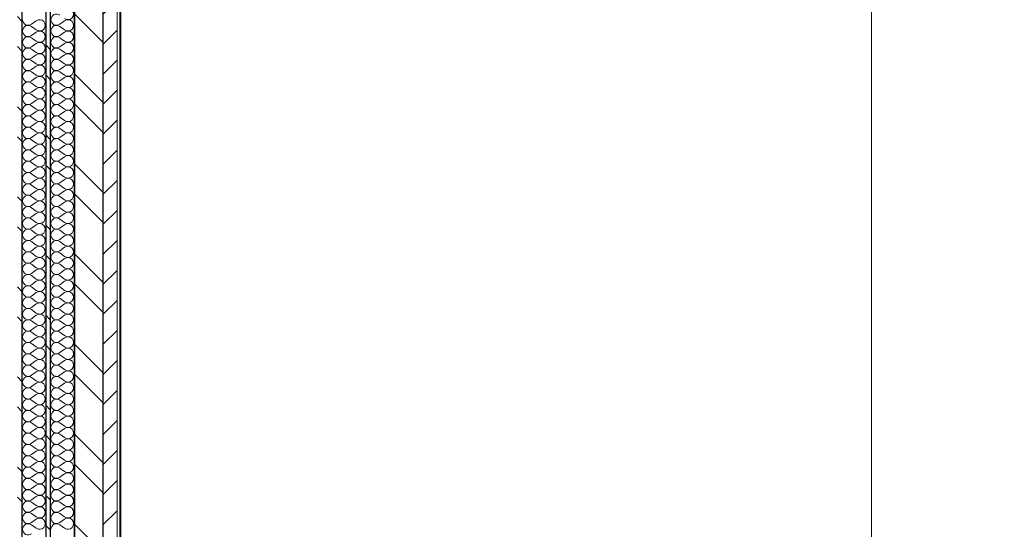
# Model space of a CAD drawing. Header units: millimetres. Extents: x 30792 to 66615, y -300 to 6970.
# Tile 54 of 58: x 63782 to 65521, y 600 to 1500. Entities that reach past the tile are written whole.
import ezdxf

# ---------------------------------------------------------------- set-up
doc = ezdxf.new("R2010")
doc.units = ezdxf.units.MM
doc.header["$MEASUREMENT"] = 0
doc.linetypes.add('Wipeout_Contour', pattern=[1000, 0, -1000])
for name, color, linetype in [('Métal _ Bardage.Charp_Couv_Bard_Métal', 7, 'Continuous'), ('Nouveau_2D - Cotations - 1_100.2D', 7, 'Continuous'), ('Nouveau_Charpente _ Bardage.Charp_Couv_Zinc', 7, 'Continuous')]:
    doc.layers.add(name, color=color, linetype=linetype)
doc.styles.add('STYLE_GENERE_1', font='arial.ttf')
doc.dimstyles.new('STYLE_GENERE__1', dxfattribs={"dimtxt": 500, "dimasz": 237.5, "dimexe": 0.18, "dimexo": 50, "dimgap": 0, "dimtad": 1, "dimlfac": 0.001, "dimzin": 0, "dimdsep": 46, "dimtxsty": 'STYLE_GENERE_1', "dimblk": 'ARROWHEAD_10', "dimblk1": 'ARROWHEAD_10', "dimblk2": 'ARROWHEAD_10', "dimcen": 0.09, "dimclrd": 256, "dimclre": 256, "dimclrt": 256, "dimazin": 0, "dimtfac": 1, "dimtdec": 4, "dimtmove": 0, "dimatfit": 3, "dimfxl": 0, "dimtolj": 1, "dimtzin": 0, "dimarcsym": 0})
pattern_1 = [(315, (0, 0), (79.54951, 79.54951), []), (315, (26.52, 26.52), (79.54951, 79.54951), [])]

# ---------------------------------------------------------------- blocks, each defined once
blk = doc.blocks.new('*X51')
at = {"layer": 'Métal _ Bardage.Charp_Couv_Bard_Métal', "linetype": 'Continuous', "lineweight": 15, "true_color": 0xc1976c}
blk.add_hatch(color=33, dxfattribs=at).paths.add_polyline_path([(63878.282724, 140), (63879.282724, 140), (63879.282724, 6927.6), (63878.282724, 6927.6)])
blk = doc.blocks.new('*X52')
at = {"layer": 'Métal _ Bardage.Charp_Couv_Bard_Métal', "color": 2, "linetype": 'Continuous', "lineweight": 15, "true_color": 0xfee600}
for p, q in [((63861.3, 1498), (63853.3, 1492)), ((63861.3, 1482), (63853.3, 1488)), ((63861.3, 1478), (63853.3, 1472)), ((63861.3, 1462), (63853.3, 1468)), ((63861.3, 1458), (63853.3, 1452)), ((63861.3, 1442), (63853.3, 1448)), ((63861.3, 1438), (63853.3, 1432)), ((63861.3, 1422), (63853.3, 1428)), ((63861.3, 1418), (63853.3, 1412)), ((63861.3, 1402), (63853.3, 1408)), ((63861.3, 1398), (63853.3, 1392)), ((63861.3, 1382), (63853.3, 1388)), ((63861.3, 1378), (63853.3, 1372)), ((63861.3, 1362), (63853.3, 1368)), ((63861.3, 1358), (63853.3, 1352)), ((63861.3, 1342), (63853.3, 1348)), ((63861.3, 1338), (63853.3, 1332)), ((63861.3, 1322), (63853.3, 1328)), ((63861.3, 1318), (63853.3, 1312)), ((63861.3, 1302), (63853.3, 1308)), ((63861.3, 1298), (63853.3, 1292)), ((63861.3, 1282), (63853.3, 1288)), ((63861.3, 1278), (63853.3, 1272)), ((63861.3, 1262), (63853.3, 1268)), ((63861.3, 1258), (63853.3, 1252)), ((63861.3, 1242), (63853.3, 1248)), ((63861.3, 1238), (63853.3, 1232)), ((63861.3, 1222), (63853.3, 1228)), ((63861.3, 1218), (63853.3, 1212)), ((63861.3, 1202), (63853.3, 1208)), ((63861.3, 1198), (63853.3, 1192)), ((63861.3, 1182), (63853.3, 1188)), ((63861.3, 1178), (63853.3, 1172)), ((63861.3, 1162), (63853.3, 1168)), ((63861.3, 1158), (63853.3, 1152)), ((63861.3, 1142), (63853.3, 1148)), ((63861.3, 1138), (63853.3, 1132)), ((63861.3, 1122), (63853.3, 1128)), ((63861.3, 1118), (63853.3, 1112)), ((63861.3, 1102), (63853.3, 1108)), ((63861.3, 1098), (63853.3, 1092)), ((63861.3, 1082), (63853.3, 1088)), ((63861.3, 1078), (63853.3, 1072)), ((63861.3, 1062), (63853.3, 1068)), ((63861.3, 1058), (63853.3, 1052)), ((63861.3, 1042), (63853.3, 1048)), ((63861.3, 1038), (63853.3, 1032)), ((63861.3, 1022), (63853.3, 1028)), ((63861.3, 1018), (63853.3, 1012)), ((63861.3, 1002), (63853.3, 1008)), ((63861.3, 998), (63853.3, 992)), ((63861.3, 982), (63853.3, 988)), ((63861.3, 978), (63853.3, 972)), ((63861.3, 962), (63853.3, 968)), ((63861.3, 958), (63853.3, 952)), ((63861.3, 942), (63853.3, 948)), ((63861.3, 938), (63853.3, 932)), ((63861.3, 922), (63853.3, 928)), ((63861.3, 918), (63853.3, 912)), ((63861.3, 902), (63853.3, 908)), ((63861.3, 898), (63853.3, 892)), ((63861.3, 882), (63853.3, 888)), ((63861.3, 878), (63853.3, 872)), ((63861.3, 862), (63853.3, 868)), ((63861.3, 858), (63853.3, 852)), ((63861.3, 842), (63853.3, 848)), ((63861.3, 838), (63853.3, 832)), ((63861.3, 822), (63853.3, 828)), ((63861.3, 818), (63853.3, 812)), ((63861.3, 802), (63853.3, 808)), ((63861.3, 798), (63853.3, 792)), ((63861.3, 782), (63853.3, 788)), ((63861.3, 778), (63853.3, 772)), ((63861.3, 762), (63853.3, 768)), ((63861.3, 758), (63853.3, 752)), ((63861.3, 742), (63853.3, 748)), ((63861.3, 738), (63853.3, 732)), ((63861.3, 722), (63853.3, 728)), ((63861.3, 718), (63853.3, 712)), ((63861.3, 702), (63853.3, 708)), ((63861.3, 698), (63853.3, 692)), ((63861.3, 682), (63853.3, 688)), ((63861.3, 678), (63853.3, 672)), ((63861.3, 662), (63853.3, 668)), ((63861.3, 658), (63853.3, 652)), ((63861.3, 642), (63853.3, 648)), ((63861.3, 638), (63853.3, 632)), ((63861.3, 622), (63853.3, 628)), ((63861.3, 618), (63853.3, 612)), ((63861.3, 602), (63853.3, 608))]:
    blk.add_line(p, q, dxfattribs=at)
for centre, start, end in [((63867.3, 1510), 233.1301, 126.8699), ((63847.3, 1500), 53.1301, 180), ((63847.3, 1500), 180, 306.8699), ((63867.3, 1490), 233.1301, 126.8699), ((63847.3, 1480), 53.1301, 180), ((63847.3, 1480), 180, 306.8699), ((63867.3, 1470), 233.1301, 126.8699), ((63847.3, 1460), 53.1301, 180), ((63847.3, 1460), 180, 306.8699), ((63847.3, 1440), 53.1301, 180), ((63867.3, 1450), 233.1301, 126.8699), ((63847.3, 1440), 180, 306.8699), ((63847.3, 1420), 53.1301, 180), ((63867.3, 1430), 233.1301, 126.8699), ((63847.3, 1420), 180, 306.8699), ((63847.3, 1400), 53.1301, 180), ((63867.3, 1410), 233.1301, 126.8699), ((63847.3, 1400), 180, 306.8699), ((63867.3, 1390), 233.1301, 126.8699), ((63847.3, 1380), 53.1301, 180), ((63847.3, 1380), 180, 306.8699), ((63867.3, 1370), 233.1301, 126.8699), ((63847.3, 1360), 53.1301, 180), ((63847.3, 1360), 180, 306.8699), ((63867.3, 1350), 233.1301, 126.8699), ((63847.3, 1340), 53.1301, 180), ((63847.3, 1340), 180, 306.8699), ((63867.3, 1330), 233.1301, 126.8699), ((63847.3, 1320), 53.1301, 180), ((63847.3, 1320), 180, 306.8699), ((63847.3, 1300), 53.1301, 180), ((63867.3, 1310), 233.1301, 126.8699), ((63847.3, 1300), 180, 306.8699), ((63847.3, 1280), 53.1301, 180), ((63867.3, 1290), 233.1301, 126.8699), ((63847.3, 1280), 180, 306.8699), ((63847.3, 1260), 53.1301, 180), ((63867.3, 1270), 233.1301, 126.8699), ((63847.3, 1260), 180, 306.8699), ((63867.3, 1250), 233.1301, 126.8699), ((63847.3, 1240), 53.1301, 180), ((63847.3, 1240), 180, 306.8699), ((63867.3, 1230), 233.1301, 126.8699), ((63847.3, 1220), 53.1301, 180), ((63847.3, 1220), 180, 306.8699), ((63867.3, 1210), 233.1301, 126.8699), ((63847.3, 1200), 53.1301, 180), ((63847.3, 1200), 180, 306.8699), ((63867.3, 1190), 233.1301, 126.8699), ((63847.3, 1180), 53.1301, 180), ((63847.3, 1180), 180, 306.8699), ((63847.3, 1160), 53.1301, 180), ((63867.3, 1170), 233.1301, 126.8699), ((63847.3, 1160), 180, 306.8699), ((63847.3, 1140), 53.1301, 180), ((63867.3, 1150), 233.1301, 126.8699), ((63847.3, 1140), 180, 306.8699), ((63847.3, 1120), 53.1301, 180), ((63867.3, 1130), 233.1301, 126.8699), ((63847.3, 1120), 180, 306.8699), ((63867.3, 1110), 233.1301, 126.8699), ((63847.3, 1100), 53.1301, 180), ((63847.3, 1100), 180, 306.8699), ((63867.3, 1090), 233.1301, 126.8699), ((63847.3, 1080), 53.1301, 180), ((63847.3, 1080), 180, 306.8699), ((63867.3, 1070), 233.1301, 126.8699), ((63847.3, 1060), 53.1301, 180), ((63847.3, 1060), 180, 306.8699), ((63847.3, 1040), 53.1301, 180), ((63867.3, 1050), 233.1301, 126.8699), ((63847.3, 1040), 180, 306.8699), ((63847.3, 1020), 53.1301, 180), ((63867.3, 1030), 233.1301, 126.8699), ((63847.3, 1020), 180, 306.8699), ((63847.3, 1000), 53.1301, 180), ((63867.3, 1010), 233.1301, 126.8699), ((63847.3, 1000), 180, 306.8699), ((63867.3, 990), 233.1301, 126.8699), ((63847.3, 980), 53.1301, 180), ((63847.3, 980), 180, 306.8699), ((63867.3, 970), 233.1301, 126.8699), ((63847.3, 960), 53.1301, 180), ((63847.3, 960), 180, 306.8699), ((63867.3, 950), 233.1301, 126.8699), ((63847.3, 940), 53.1301, 180), ((63847.3, 940), 180, 306.8699), ((63867.3, 930), 233.1301, 126.8699), ((63847.3, 920), 53.1301, 180), ((63847.3, 920), 180, 306.8699), ((63847.3, 900), 53.1301, 180), ((63867.3, 910), 233.1301, 126.8699), ((63847.3, 900), 180, 306.8699), ((63847.3, 880), 53.1301, 180), ((63867.3, 890), 233.1301, 126.8699), ((63847.3, 880), 180, 306.8699), ((63847.3, 860), 53.1301, 180), ((63867.3, 870), 233.1301, 126.8699), ((63847.3, 860), 180, 306.8699), ((63867.3, 850), 233.1301, 126.8699), ((63847.3, 840), 53.1301, 180), ((63847.3, 840), 180, 306.8699), ((63867.3, 830), 233.1301, 126.8699), ((63847.3, 820), 53.1301, 180), ((63847.3, 820), 180, 306.8699), ((63867.3, 810), 233.1301, 126.8699), ((63847.3, 800), 53.1301, 180), ((63847.3, 800), 180, 306.8699), ((63867.3, 790), 233.1301, 126.8699), ((63847.3, 780), 53.1301, 180), ((63847.3, 780), 180, 306.8699), ((63847.3, 760), 53.1301, 180), ((63867.3, 770), 233.1301, 126.8699), ((63847.3, 760), 180, 306.8699), ((63847.3, 740), 53.1301, 180), ((63867.3, 750), 233.1301, 126.8699), ((63847.3, 740), 180, 306.8699), ((63867.3, 730), 233.1301, 126.8699), ((63847.3, 720), 53.1301, 180), ((63847.3, 720), 180, 306.8699), ((63867.3, 710), 233.1301, 126.8699), ((63847.3, 700), 53.1301, 180), ((63847.3, 700), 180, 306.8699), ((63867.3, 690), 233.1301, 126.8699), ((63847.3, 680), 53.1301, 180), ((63847.3, 680), 180, 306.8699), ((63867.3, 670), 233.1301, 126.8699), ((63847.3, 660), 53.1301, 180), ((63847.3, 660), 180, 306.8699), ((63847.3, 640), 53.1301, 180), ((63867.3, 650), 233.1301, 126.8699), ((63847.3, 640), 180, 306.8699), ((63847.3, 620), 53.1301, 180), ((63867.3, 630), 233.1301, 126.8699), ((63847.3, 620), 180, 306.8699), ((63847.3, 600), 53.1301, 180), ((63867.3, 610), 233.1301, 126.8699)]:
    blk.add_arc(centre, 10, start, end, dxfattribs=at)
blk = doc.blocks.new('*X53')
at = {"layer": 'Métal _ Bardage.Charp_Couv_Bard_Métal', "color": 2, "linetype": 'Continuous', "lineweight": 15, "true_color": 0xfee600}
for p, q in [((63811.3, 1498), (63803.3, 1492)), ((63811.3, 1482), (63803.3, 1488)), ((63811.3, 1478), (63803.3, 1472)), ((63811.3, 1462), (63803.3, 1468)), ((63811.3, 1458), (63803.3, 1452)), ((63811.3, 1442), (63803.3, 1448)), ((63811.3, 1438), (63803.3, 1432)), ((63811.3, 1422), (63803.3, 1428)), ((63811.3, 1418), (63803.3, 1412)), ((63811.3, 1402), (63803.3, 1408)), ((63811.3, 1398), (63803.3, 1392)), ((63811.3, 1382), (63803.3, 1388)), ((63811.3, 1378), (63803.3, 1372)), ((63811.3, 1362), (63803.3, 1368)), ((63811.3, 1358), (63803.3, 1352)), ((63811.3, 1342), (63803.3, 1348)), ((63811.3, 1338), (63803.3, 1332)), ((63811.3, 1322), (63803.3, 1328)), ((63811.3, 1318), (63803.3, 1312)), ((63811.3, 1302), (63803.3, 1308)), ((63811.3, 1298), (63803.3, 1292)), ((63811.3, 1282), (63803.3, 1288)), ((63811.3, 1278), (63803.3, 1272)), ((63811.3, 1262), (63803.3, 1268)), ((63811.3, 1258), (63803.3, 1252)), ((63811.3, 1242), (63803.3, 1248)), ((63811.3, 1238), (63803.3, 1232)), ((63811.3, 1222), (63803.3, 1228)), ((63811.3, 1218), (63803.3, 1212)), ((63811.3, 1202), (63803.3, 1208)), ((63811.3, 1198), (63803.3, 1192)), ((63811.3, 1182), (63803.3, 1188)), ((63811.3, 1178), (63803.3, 1172)), ((63811.3, 1162), (63803.3, 1168)), ((63811.3, 1158), (63803.3, 1152)), ((63811.3, 1142), (63803.3, 1148)), ((63811.3, 1138), (63803.3, 1132)), ((63811.3, 1122), (63803.3, 1128)), ((63811.3, 1118), (63803.3, 1112)), ((63811.3, 1102), (63803.3, 1108)), ((63811.3, 1098), (63803.3, 1092)), ((63811.3, 1082), (63803.3, 1088)), ((63811.3, 1078), (63803.3, 1072)), ((63811.3, 1062), (63803.3, 1068)), ((63811.3, 1058), (63803.3, 1052)), ((63811.3, 1042), (63803.3, 1048)), ((63811.3, 1038), (63803.3, 1032)), ((63811.3, 1022), (63803.3, 1028)), ((63811.3, 1018), (63803.3, 1012)), ((63811.3, 1002), (63803.3, 1008)), ((63811.3, 998), (63803.3, 992)), ((63811.3, 982), (63803.3, 988)), ((63811.3, 978), (63803.3, 972)), ((63811.3, 962), (63803.3, 968)), ((63811.3, 958), (63803.3, 952)), ((63811.3, 942), (63803.3, 948)), ((63811.3, 938), (63803.3, 932)), ((63811.3, 922), (63803.3, 928)), ((63811.3, 918), (63803.3, 912)), ((63811.3, 902), (63803.3, 908)), ((63811.3, 898), (63803.3, 892)), ((63811.3, 882), (63803.3, 888)), ((63811.3, 878), (63803.3, 872)), ((63811.3, 862), (63803.3, 868)), ((63811.3, 858), (63803.3, 852)), ((63811.3, 842), (63803.3, 848)), ((63811.3, 838), (63803.3, 832)), ((63811.3, 822), (63803.3, 828)), ((63811.3, 818), (63803.3, 812)), ((63811.3, 802), (63803.3, 808)), ((63811.3, 798), (63803.3, 792)), ((63811.3, 782), (63803.3, 788)), ((63811.3, 778), (63803.3, 772)), ((63811.3, 762), (63803.3, 768)), ((63811.3, 758), (63803.3, 752)), ((63811.3, 742), (63803.3, 748)), ((63811.3, 738), (63803.3, 732)), ((63811.3, 722), (63803.3, 728)), ((63811.3, 718), (63803.3, 712)), ((63811.3, 702), (63803.3, 708)), ((63811.3, 698), (63803.3, 692)), ((63811.3, 682), (63803.3, 688)), ((63811.3, 678), (63803.3, 672)), ((63811.3, 662), (63803.3, 668)), ((63811.3, 658), (63803.3, 652)), ((63811.3, 642), (63803.3, 648)), ((63811.3, 638), (63803.3, 632)), ((63811.3, 622), (63803.3, 628)), ((63811.3, 618), (63803.3, 612)), ((63811.3, 602), (63803.3, 608))]:
    blk.add_line(p, q, dxfattribs=at)
for centre, start, end in [((63797.3, 1500), 180, 306.8699), ((63817.3, 1490), 233.1301, 126.8699), ((63797.3, 1480), 53.1301, 180), ((63797.3, 1480), 180, 306.8699), ((63817.3, 1470), 233.1301, 126.8699), ((63797.3, 1460), 53.1301, 180), ((63797.3, 1460), 180, 306.8699), ((63797.3, 1440), 53.1301, 180), ((63817.3, 1450), 233.1301, 126.8699), ((63797.3, 1440), 180, 306.8699), ((63797.3, 1420), 53.1301, 180), ((63817.3, 1430), 233.1301, 126.8699), ((63797.3, 1420), 180, 306.8699), ((63797.3, 1400), 53.1301, 180), ((63817.3, 1410), 233.1301, 126.8699), ((63797.3, 1400), 180, 306.8699), ((63817.3, 1390), 233.1301, 126.8699), ((63797.3, 1380), 53.1301, 180), ((63797.3, 1380), 180, 306.8699), ((63817.3, 1370), 233.1301, 126.8699), ((63797.3, 1360), 53.1301, 180), ((63797.3, 1360), 180, 306.8699), ((63817.3, 1350), 233.1301, 126.8699), ((63797.3, 1340), 53.1301, 180), ((63797.3, 1340), 180, 306.8699), ((63817.3, 1330), 233.1301, 126.8699), ((63797.3, 1320), 53.1301, 180), ((63797.3, 1320), 180, 306.8699), ((63797.3, 1300), 53.1301, 180), ((63817.3, 1310), 233.1301, 126.8699), ((63797.3, 1300), 180, 306.8699), ((63797.3, 1280), 53.1301, 180), ((63817.3, 1290), 233.1301, 126.8699), ((63797.3, 1280), 180, 306.8699), ((63797.3, 1260), 53.1301, 180), ((63817.3, 1270), 233.1301, 126.8699), ((63797.3, 1260), 180, 306.8699), ((63817.3, 1250), 233.1301, 126.8699), ((63797.3, 1240), 53.1301, 180), ((63797.3, 1240), 180, 306.8699), ((63817.3, 1230), 233.1301, 126.8699), ((63797.3, 1220), 53.1301, 180), ((63797.3, 1220), 180, 306.8699), ((63817.3, 1210), 233.1301, 126.8699), ((63797.3, 1200), 53.1301, 180), ((63797.3, 1200), 180, 306.8699), ((63817.3, 1190), 233.1301, 126.8699), ((63797.3, 1180), 53.1301, 180), ((63797.3, 1180), 180, 306.8699), ((63797.3, 1160), 53.1301, 180), ((63817.3, 1170), 233.1301, 126.8699), ((63797.3, 1160), 180, 306.8699), ((63797.3, 1140), 53.1301, 180), ((63817.3, 1150), 233.1301, 126.8699), ((63797.3, 1140), 180, 306.8699), ((63797.3, 1120), 53.1301, 180), ((63817.3, 1130), 233.1301, 126.8699), ((63797.3, 1120), 180, 306.8699), ((63817.3, 1110), 233.1301, 126.8699), ((63797.3, 1100), 53.1301, 180), ((63797.3, 1100), 180, 306.8699), ((63817.3, 1090), 233.1301, 126.8699), ((63797.3, 1080), 53.1301, 180), ((63797.3, 1080), 180, 306.8699), ((63817.3, 1070), 233.1301, 126.8699), ((63797.3, 1060), 53.1301, 180), ((63797.3, 1060), 180, 306.8699), ((63797.3, 1040), 53.1301, 180), ((63817.3, 1050), 233.1301, 126.8699), ((63797.3, 1040), 180, 306.8699), ((63797.3, 1020), 53.1301, 180), ((63817.3, 1030), 233.1301, 126.8699), ((63797.3, 1020), 180, 306.8699), ((63797.3, 1000), 53.1301, 180), ((63817.3, 1010), 233.1301, 126.8699), ((63797.3, 1000), 180, 306.8699), ((63817.3, 990), 233.1301, 126.8699), ((63797.3, 980), 53.1301, 180), ((63797.3, 980), 180, 306.8699), ((63817.3, 970), 233.1301, 126.8699), ((63797.3, 960), 53.1301, 180), ((63797.3, 960), 180, 306.8699), ((63817.3, 950), 233.1301, 126.8699), ((63797.3, 940), 53.1301, 180), ((63797.3, 940), 180, 306.8699), ((63817.3, 930), 233.1301, 126.8699), ((63797.3, 920), 53.1301, 180), ((63797.3, 920), 180, 306.8699), ((63797.3, 900), 53.1301, 180), ((63817.3, 910), 233.1301, 126.8699), ((63797.3, 900), 180, 306.8699), ((63797.3, 880), 53.1301, 180), ((63817.3, 890), 233.1301, 126.8699), ((63797.3, 880), 180, 306.8699), ((63797.3, 860), 53.1301, 180), ((63817.3, 870), 233.1301, 126.8699), ((63797.3, 860), 180, 306.8699), ((63817.3, 850), 233.1301, 126.8699), ((63797.3, 840), 53.1301, 180), ((63797.3, 840), 180, 306.8699), ((63817.3, 830), 233.1301, 126.8699), ((63797.3, 820), 53.1301, 180), ((63797.3, 820), 180, 306.8699), ((63817.3, 810), 233.1301, 126.8699), ((63797.3, 800), 53.1301, 180), ((63797.3, 800), 180, 306.8699), ((63817.3, 790), 233.1301, 126.8699), ((63797.3, 780), 53.1301, 180), ((63797.3, 780), 180, 306.8699), ((63797.3, 760), 53.1301, 180), ((63817.3, 770), 233.1301, 126.8699), ((63797.3, 760), 180, 306.8699), ((63797.3, 740), 53.1301, 180), ((63817.3, 750), 233.1301, 126.8699), ((63797.3, 740), 180, 306.8699), ((63817.3, 730), 233.1301, 126.8699), ((63797.3, 720), 53.1301, 180), ((63797.3, 720), 180, 306.8699), ((63817.3, 710), 233.1301, 126.8699), ((63797.3, 700), 53.1301, 180), ((63797.3, 700), 180, 306.8699), ((63817.3, 690), 233.1301, 126.8699), ((63797.3, 680), 53.1301, 180), ((63797.3, 680), 180, 306.8699), ((63817.3, 670), 233.1301, 126.8699), ((63797.3, 660), 53.1301, 180), ((63797.3, 660), 180, 306.8699), ((63797.3, 640), 53.1301, 180), ((63817.3, 650), 233.1301, 126.8699), ((63797.3, 640), 180, 306.8699), ((63797.3, 620), 53.1301, 180), ((63817.3, 630), 233.1301, 126.8699), ((63797.3, 620), 180, 306.8699), ((63797.3, 600), 53.1301, 180), ((63817.3, 610), 233.1301, 126.8699), ((63797.3, 600), 180, 306.8699)]:
    blk.add_arc(centre, 10, start, end, dxfattribs=at)
blk = doc.blocks.new('Élément de coupe_37')
at = {"layer": 'Métal _ Bardage.Charp_Couv_Bard_Métal', "linetype": 'Continuous', "lineweight": 15, "true_color": 0x2e45b3}
h = blk.add_hatch(dxfattribs=at)
h.set_pattern_fill('Acier', color=175, style=0, pattern_type=2)
h.set_pattern_definition(pattern_1)
h.paths.add_polyline_path([(63778.3, 6927.6), (63778.3, 140), (63786.3, 140), (63786.3, 6927.6)])
h = blk.add_hatch(dxfattribs=at)
h.set_pattern_fill('Acier', color=175, style=0, pattern_type=2)
h.set_pattern_definition(pattern_1)
h.paths.add_polyline_path([(63828.3, 140), (63836.3, 140), (63836.3, 6927.6), (63828.3, 6927.6)])
h = blk.add_hatch(dxfattribs=at)
h.set_pattern_fill('Acier', color=175, style=0, pattern_type=2)
h.set_pattern_definition(pattern_1)
h.paths.add_polyline_path([(63879.3, 140), (63928.3, 140), (63928.3, 100), (63929.3, 100), (63929.3, 6927.6), (63879.3, 6927.6)])
at = {"layer": 'Métal _ Bardage.Charp_Couv_Bard_Métal', "color": 7, "linetype": 'Continuous', "lineweight": 25}
blk.add_line((63929.3, 5737.9), (63929.3, 150), dxfattribs=at)
at = {"layer": 'Métal _ Bardage.Charp_Couv_Bard_Métal', "lineweight": 0}
blk.add_blockref('*X51', (0, 0), dxfattribs=at)
at = {"color": 254, "linetype": 'Wipeout_Contour', "lineweight": 0, "ltscale": 256178.779025}
blk.add_wipeout([(63836.3, 140), (63878.3, 140), (63878.3, 6927.6), (63836.3, 6927.6)], dxfattribs=at).dxf.layer = 'Métal _ Bardage.Charp_Couv_Bard_Métal'
at = {"layer": 'Métal _ Bardage.Charp_Couv_Bard_Métal', "color": 7, "linetype": 'Continuous', "lineweight": 25}
for p, q in [((63878.3, 6927.6), (63878.3, 140)), ((63879.3, 6927.6), (63879.3, 140))]:
    blk.add_line(p, q, dxfattribs=at)
at = {"layer": 'Métal _ Bardage.Charp_Couv_Bard_Métal', "lineweight": 0}
blk.add_blockref('*X52', (0, 0), dxfattribs=at)
at = {"color": 254, "linetype": 'Wipeout_Contour', "lineweight": 0, "ltscale": 255979.363023}
blk.add_wipeout([(63786.3, 140), (63828.3, 140), (63828.3, 6927.6), (63786.3, 6927.6)], dxfattribs=at).dxf.layer = 'Métal _ Bardage.Charp_Couv_Bard_Métal'
at = {"layer": 'Métal _ Bardage.Charp_Couv_Bard_Métal', "color": 7, "linetype": 'Continuous', "lineweight": 25}
for p, q in [((63786.3, 6927.6), (63786.3, 140)), ((63828.3, 6927.6), (63828.3, 140)), ((63836.3, 6927.6), (63836.3, 140))]:
    blk.add_line(p, q, dxfattribs=at)
at = {"layer": 'Métal _ Bardage.Charp_Couv_Bard_Métal', "lineweight": 0}
blk.add_blockref('*X53', (0, 0), dxfattribs=at)
blk = doc.blocks.new('Élément de coupe_85')
at = {"layer": 'Métal _ Bardage.Charp_Couv_Bard_Métal', "color": 7, "linetype": 'Continuous', "lineweight": 15}
for p, q in [((63959.282724, 150), (63959.282724, 6865.000001)), ((63960.782724, 6865.000001), (63960.782724, 150))]:
    blk.add_line(p, q, dxfattribs=at)
blk = doc.blocks.new('Élément de coupe_168')
at = {"layer": 'Nouveau_Charpente _ Bardage.Charp_Couv_Zinc', "linetype": 'Continuous', "lineweight": 15}
h = blk.add_hatch(dxfattribs=at)
h.set_pattern_fill('Bois_massif', color=30, style=0, pattern_type=2)
h.set_pattern_definition([(45, (0, 0), (-26.516504, 26.516504), [])])
h.paths.add_polyline_path([(63929.3, 5737.9), (63929.3, 150), (63954.3, 150), (63954.3, 5737.9)])
at = {"layer": 'Nouveau_Charpente _ Bardage.Charp_Couv_Zinc', "color": 33, "linetype": 'Continuous', "lineweight": 15, "true_color": 0xc1976c}
blk.add_line((63954.3, 5737.9), (63954.3, 150), dxfattribs=at)
blk = doc.blocks.new('*D199')
at = {"layer": 'Nouveau_2D - Cotations - 1_100.2D', "linetype": 'Continuous', "lineweight": 15, "true_color": 0xa80f02}
for points in [[(65286.2, 6935), (65161.2, 6810), (65411.2, 6810)], [(65286.2, -20), (65411.2, 105), (65161.2, 105)]]:
    blk.add_hatch(color=14, dxfattribs=at).paths.add_polyline_path(points)
at = {"layer": 'Nouveau_2D - Cotations - 1_100.2D', "color": 11, "linetype": 'Continuous', "lineweight": 15, "true_color": 0xfd8379}
for p, q in [((65520.6, 6935), (65051.8, 6935)), ((65286.2, 105), (65286.2, 6810)), ((65520.6, -20), (65051.8, -20))]:
    blk.add_line(p, q, dxfattribs=at)
at = {"layer": 'Nouveau_2D - Cotations - 1_100.2D', "color": 14, "linetype": 'Continuous', "lineweight": 15, "true_color": 0xa80f02}
for p, q in [((65286.2, 6935), (65161.2, 6810)), ((65286.2, 6935), (65411.2, 6810)), ((65411.2, 6810), (65161.2, 6810)), ((65161.2, 105), (65411.2, 105)), ((65286.2, -20), (65161.2, 105)), ((65286.2, -20), (65411.2, 105))]:
    blk.add_line(p, q, dxfattribs=at)
at = {"color": 254, "linetype": 'Wipeout_Contour', "lineweight": 0, "ltscale": 260127.348693}
blk.add_wipeout([(65211.2, 2767.4), (65211.2, 4147.6), (64661.2, 4147.6), (64661.2, 2767.4)], dxfattribs=at).dxf.layer = 'Nouveau_2D - Cotations - 1_100.2D'
at = {"layer": 'Nouveau_2D - Cotations - 1_100.2D', "color": 14, "lineweight": 15, "true_color": 0xa80f02, "insert": (65186.2, 2792.4), "char_height": 500, "attachment_point": 7, "rotation": 90, "style": 'STYLE_GENERE_1'}
blk.add_mtext('\\A1;{\\pql;\\fArial|b0|i0|c0|p38;6,96}', dxfattribs=at)
blk = doc.blocks.new('ARROWHEAD_10')
at = {"linetype": 'Continuous', "lineweight": 0}
blk.add_hatch(color=0, dxfattribs=at).paths.add_polyline_path([(-0.525, 0.525), (0, 0), (-0.525, -0.525)])
at = {"color": 0, "linetype": 'Continuous', "lineweight": 0}
blk.add_line((0, 0), (-1, 0), dxfattribs=at)

msp = doc.modelspace()

# ---------------------------------------------------------------- block references
at = {"layer": 'Métal _ Bardage.Charp_Couv_Bard_Métal', "lineweight": 0}
for name in ['Élément de coupe_37', 'Élément de coupe_85']:
    msp.add_blockref(name, (0, 0), dxfattribs=at)

# ---------------------------------------------------------------- next in the draw order: block references
at = {"layer": 'Nouveau_Charpente _ Bardage.Charp_Couv_Zinc', "lineweight": 0}
msp.add_blockref('Élément de coupe_168', (0, 0), dxfattribs=at)

# ---------------------------------------------------------------- next in the draw order: dimensions: what is measured, and where the dimension line sits
at = {"layer": 'Nouveau_2D - Cotations - 1_100.2D', "color": 11, "linetype": 'Continuous', "lineweight": 15, "true_color": 0xfd8379}
dim = msp.add_linear_dim(base=(65286.2026504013, 6935.0000009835), p1=(63929.2827240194, -20), p2=(63959.2827240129, 6935.0000009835), angle=90, dimstyle='STYLE_GENERE__1', dxfattribs=at)
dim.commit()
dim.dimension.update_dxf_attribs({"geometry": '*D199', "text_midpoint": (64936.2026504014, 3441.767520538), "dimtype": 160, "text_rotation": 90})

doc.saveas('drawing.dxf')
